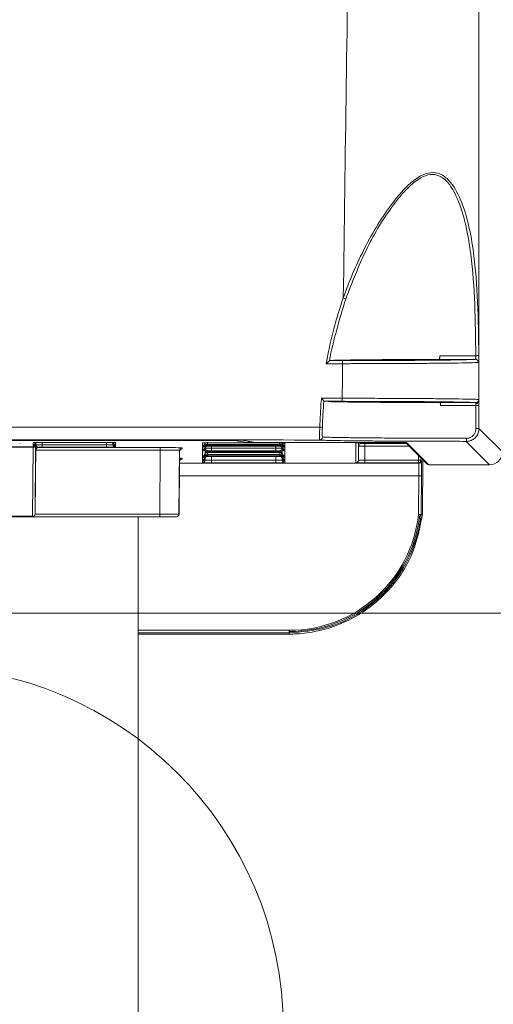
# Model space of a CAD drawing. Header units: millimetres. Extents: x 0 to 2100, y 0 to 1485.
# Tile 39 of 118: x 523 to 569, y 717 to 814. Entities that reach past the tile are written whole.
import ezdxf

# ---------------------------------------------------------------- set-up
doc = ezdxf.new("R2010")
doc.units = ezdxf.units.MM
doc.header["$LTSCALE"] = 5
doc.styles.add('SLDTEXTSTYLE1', font='TXT', dxfattribs={"width": 0.75})
doc.dimstyles.new('SLDDIMSTYLE0', dxfattribs={"dimtxt": 12.5, "dimasz": 15, "dimexe": 0, "dimexo": 0.0625, "dimgap": 3.125, "dimtad": 1, "dimdec": 0, "dimlfac": 0.8, "dimrnd": 1e-09, "dimzin": 12, "dimdsep": 46, "dimtxsty": 'SLDTEXTSTYLE1', "dimblk1": 'CLOSED', "dimblk2": 'CLOSED', "dimsah": 1, "dimcen": 0.09, "dimadec": 0, "dimazin": 3, "dimtfac": 1, "dimtofl": 0, "dimtmove": 0, "dimatfit": 3, "dimldrblk": 'CLOSED', "dimfxl": 1, "dimfrac": 2, "dimtolj": 1, "dimtzin": 12, "dimarcsym": 0})

# ---------------------------------------------------------------- blocks, each defined once
blk = doc.blocks.new('_CLOSED')
at = {"color": 0, "linetype": 'ByBlock', "lineweight": -2}
for p, q in [((-1, 0.166667), (0, 0)), ((-1, 0.166667), (-1, -0.166667)), ((0, 0), (-1, -0.166667)), ((0, 0), (-1, 0))]:
    blk.add_line(p, q, dxfattribs=at)
blk = doc.blocks.new('_D_4')
at = {"color": 7, "linetype": 'Continuous', "lineweight": 0}
for p, q in [((552.489, 1318.171), (624.989, 1318.171)), ((619.989, 755.671), (619.989, 1318.171)), ((486.864, 755.671), (624.989, 755.671))]:
    blk.add_line(p, q, dxfattribs=at)
at = {"color": 7, "linetype": 'Continuous', "lineweight": 0, "xscale": 15, "yscale": 15}
for p, rotation in [((619.989, 1318.171, -164.067), 90), ((619.989, 755.671, -164.067), 270)]:
    blk.add_blockref('_CLOSED', p, dxfattribs=dict(at, rotation=rotation))
at = {"color": 7, "linetype": 'Continuous', "lineweight": 0, "insert": (603.875, 1023.067), "char_height": 12.5, "attachment_point": 1, "rotation": 90, "style": 'SLDTEXTSTYLE1'}
blk.add_mtext('450', dxfattribs=at)

msp = doc.modelspace()

# ---------------------------------------------------------------- linework, layer by layer
at = {"color": 7, "linetype": 'Continuous', "lineweight": 15}
for p, q in [((567.696, 776.389), (567.696, 1259.933)), ((553.068, 780.38), (553.069, 780.383)), ((553.069, 780.383), (553.546, 780.415)), ((553.069, 780.383), (554.307, 780.385)), ((567.647, 780.207), (567.62, 780.204)), ((552.525, 776.404), (552.525, 776.407)), ((552.525, 776.404), (552.956, 776.373)), ((554.269, 776.401), (552.525, 776.404)), ((563.901, 776.278), (567.387, 776.274)), ((567.698, 775.969), (567.699, 773.735)), ((567.699, 773.735), (569.989, 771.445)), ((543.745, 772.582), (326.232, 772.582)), ((521.87, 772.59), (543.964, 772.59)), ((522.769, 772.283), (522.769, 772.25)), ((524.024, 765.156), (524.082, 771.909)), ((524.083, 772.158), (524.083, 772.372)), ((524.083, 772.157), (524.083, 772.158)), ((524.083, 772.068), (524.083, 772.157)), ((524.083, 772.067), (524.083, 772.068)), ((524.083, 771.962), (524.083, 772.067)), ((524.083, 771.961), (524.083, 771.962)), ((524.083, 771.955), (524.083, 771.961)), ((524.332, 772.11), (524.274, 765.357)), ((524.333, 772.316), (524.333, 772.314)), ((524.333, 772.314), (524.333, 772.208)), ((524.579, 771.901), (524.579, 771.872)), ((524.579, 771.872), (536.523, 771.872)), ((524.958, 772.38), (531.269, 772.38)), ((524.958, 772.15), (524.958, 771.9)), ((524.958, 772.15), (531.269, 772.15)), ((531.269, 771.9), (524.958, 771.9)), ((531.269, 772.15), (531.269, 771.9)), ((531.894, 772.314), (531.894, 772.316)), ((531.894, 772.208), (531.894, 772.314)), ((532.107, 772.374), (532.117, 772.374)), ((532.144, 772.372), (532.144, 772.158)), ((532.144, 772.158), (532.144, 772.157)), ((532.144, 772.157), (532.144, 772.068)), ((532.144, 772.068), (532.144, 772.067)), ((532.144, 772.067), (532.144, 771.962)), ((532.144, 771.962), (532.144, 771.961)), ((532.144, 771.961), (532.144, 771.908)), ((536.523, 771.622), (536.523, 771.872)), ((538.648, 771.854), (538.649, 771.74)), ((540.646, 772.266), (540.646, 772.328)), ((540.646, 772.265), (540.646, 772.266)), ((540.646, 772.068), (540.646, 772.265)), ((540.646, 772.067), (540.646, 772.068)), ((540.646, 771.962), (540.646, 772.067)), ((540.646, 771.961), (540.646, 771.962)), ((540.646, 771.902), (540.646, 771.961)), ((540.646, 771.901), (540.646, 771.902)), ((540.646, 771.692), (540.646, 771.901)), ((540.896, 772.314), (540.896, 772.208)), ((540.896, 772.149), (540.896, 772.147)), ((540.896, 772.147), (540.896, 771.938)), ((540.896, 771.879), (540.896, 771.877)), ((540.896, 771.877), (540.896, 771.772)), ((541.146, 772.394), (541.146, 772.184)), ((541.146, 772.124), (541.146, 772.018)), ((541.52, 772.336), (547.832, 772.336)), ((541.525, 772.185), (547.827, 772.185)), ((547.827, 772.123), (541.525, 772.123)), ((541.525, 772.019), (547.827, 772.019)), ((545.055, 772.364), (543.745, 772.582)), ((544.53, 772.586), (545.795, 772.375)), ((544.535, 772.586), (544.564, 772.585)), ((544.564, 772.585), (545.844, 772.371)), ((559.793, 772.364), (545.055, 772.364)), ((545.844, 772.371), (560.023, 772.371)), ((548.207, 772.018), (548.207, 772.124)), ((548.457, 772.208), (548.457, 772.314)), ((548.457, 772.147), (548.457, 772.149)), ((548.457, 771.938), (548.457, 772.147)), ((548.457, 771.877), (548.457, 771.879)), ((548.457, 771.772), (548.457, 771.877)), ((548.67, 772.33), (548.68, 772.33)), ((548.707, 772.328), (548.707, 772.266)), ((548.707, 772.266), (548.707, 772.265)), ((548.707, 772.265), (548.707, 772.068)), ((548.707, 772.068), (548.707, 772.067)), ((548.707, 772.067), (548.707, 771.962)), ((548.707, 771.962), (548.707, 771.961)), ((548.707, 771.961), (548.707, 771.902)), ((548.707, 771.902), (548.707, 771.901)), ((548.707, 771.901), (548.707, 771.692)), ((555.646, 770.39), (555.646, 772.328)), ((555.896, 770.638), (555.908, 772.018)), ((556.521, 772.336), (559.821, 772.336)), ((556.533, 772.012), (556.521, 770.633)), ((556.533, 772.262), (556.533, 772.012)), ((560.496, 772.369), (562.582, 770.283)), ((560.623, 772.366), (562.794, 770.195)), ((568.739, 770.195), (566.448, 772.485)), ((524.274, 765.36), (524.329, 771.622)), ((524.329, 771.622), (524.329, 771.653)), ((536.523, 771.622), (524.329, 771.622)), ((536.468, 765.36), (536.523, 771.622)), ((538.398, 771.606), (538.343, 765.357)), ((538.345, 765.357), (538.399, 771.492)), ((538.399, 771.492), (538.398, 771.606)), ((540.646, 771.691), (540.646, 771.692)), ((540.646, 771.632), (540.646, 771.691)), ((540.646, 771.631), (540.646, 771.632)), ((540.646, 771.525), (540.646, 771.631)), ((540.646, 771.525), (540.646, 771.525)), ((540.646, 771.064), (540.646, 771.525)), ((540.646, 771.064), (540.646, 771.064)), ((540.646, 770.958), (540.646, 771.064)), ((540.646, 770.958), (540.646, 770.958)), ((540.646, 770.898), (540.646, 770.958)), ((540.646, 770.897), (540.646, 770.898)), ((540.646, 770.688), (540.646, 770.897)), ((540.896, 771.312), (540.896, 771.31)), ((540.896, 771.31), (540.896, 771.204)), ((540.896, 771.146), (540.896, 771.144)), ((540.896, 771.144), (540.896, 770.934)), ((540.896, 770.876), (540.896, 770.874)), ((540.896, 770.874), (540.896, 770.768)), ((540.9, 771.811), (540.9, 771.814)), ((541.146, 771.557), (541.146, 771.451)), ((541.146, 771.39), (541.146, 771.181)), ((541.146, 771.12), (541.146, 771.014)), ((541.525, 771.556), (541.525, 771.806)), ((541.525, 771.806), (547.827, 771.806)), ((547.827, 771.556), (541.525, 771.556)), ((541.525, 771.452), (547.827, 771.452)), ((547.827, 771.389), (541.525, 771.389)), ((541.525, 771.182), (547.827, 771.182)), ((547.827, 771.119), (541.525, 771.119)), ((541.525, 771.015), (547.827, 771.015)), ((547.827, 771.556), (547.827, 771.806)), ((548.207, 771.451), (548.207, 771.557)), ((548.207, 771.181), (548.207, 771.39)), ((548.207, 771.014), (548.207, 771.12)), ((548.457, 771.31), (548.457, 771.312)), ((548.457, 771.204), (548.457, 771.31)), ((548.457, 771.144), (548.457, 771.146)), ((548.457, 770.934), (548.457, 771.144)), ((548.457, 770.874), (548.457, 770.876)), ((548.457, 770.768), (548.457, 770.874)), ((548.707, 771.692), (548.707, 771.691)), ((548.707, 771.691), (548.707, 771.632)), ((548.707, 771.632), (548.707, 771.631)), ((548.707, 771.631), (548.707, 771.525)), ((548.707, 771.525), (548.707, 771.064)), ((548.707, 771.525), (548.707, 771.525)), ((548.707, 771.064), (548.707, 770.958)), ((548.707, 771.064), (548.707, 771.064)), ((548.707, 770.958), (548.707, 770.898)), ((548.707, 770.958), (548.707, 770.958)), ((548.707, 770.898), (548.707, 770.897)), ((548.707, 770.897), (548.707, 770.688)), ((538.407, 770.603), (538.361, 765.357)), ((538.363, 765.357), (538.408, 770.488)), ((538.408, 770.488), (538.407, 770.603)), ((538.657, 770.85), (538.658, 770.736)), ((540.646, 770.688), (540.646, 770.688)), ((540.646, 770.628), (540.646, 770.688)), ((540.646, 770.627), (540.646, 770.628)), ((540.646, 770.522), (540.646, 770.627)), ((540.646, 770.521), (540.646, 770.522)), ((540.646, 770.391), (540.646, 770.521)), ((541.521, 770.383), (541.521, 770.633)), ((541.521, 770.633), (547.832, 770.633)), ((547.832, 770.383), (541.521, 770.383)), ((547.832, 770.383), (547.832, 770.633)), ((548.707, 770.688), (548.707, 770.628)), ((548.707, 770.688), (548.707, 770.688)), ((548.707, 770.628), (548.707, 770.627)), ((548.707, 770.627), (548.707, 770.522)), ((548.707, 770.522), (548.707, 770.521)), ((548.707, 770.521), (548.707, 770.391)), ((556.521, 770.633), (556.521, 770.383)), ((556.521, 770.633), (561.774, 770.633)), ((561.774, 770.383), (556.521, 770.383)), ((561.774, 770.633), (561.774, 770.383)), ((561.774, 770.633), (562.024, 770.631)), ((561.819, 770.338), (561.774, 770.383)), ((562.024, 770.631), (562.069, 770.585)), ((562.165, 765.322), (562.212, 770.653)), ((562.794, 770.195), (568.739, 770.195)), ((561.787, 765.329), (561.819, 769.109)), ((562.069, 769.112), (562.037, 765.318)), ((502.203, 765.156), (524.024, 765.156)), ((524.024, 765.11), (502.203, 765.11)), ((524.024, 765.156), (524.024, 765.11)), ((524.024, 765.11), (524.024, 765.11)), ((536.468, 765.11), (524.024, 765.11)), ((524.274, 765.36), (524.274, 765.357)), ((524.274, 765.36), (536.468, 765.36)), ((524.274, 765.357), (524.274, 765.357)), ((534.364, 765.11), (534.364, 706.921)), ((536.468, 765.11), (536.468, 765.36)), ((536.468, 765.36), (538.343, 765.357)), ((538.093, 765.11), (536.468, 765.11)), ((538.095, 765.11), (538.093, 765.11)), ((538.111, 765.11), (538.095, 765.11)), ((538.113, 765.11), (538.111, 765.11)), ((538.343, 765.357), (538.345, 765.357)), ((538.361, 765.357), (538.363, 765.357)), ((562.037, 765.318), (562.037, 765.318)), ((562.165, 765.322), (562.165, 765.322)), ((534.364, 753.622), (549.127, 753.622)), ((549.127, 753.991), (549.127, 753.746)), ((549.127, 753.746), (549.127, 753.622))]:
    msp.add_line(p, q, dxfattribs=at)
at = {"color": 8, "linetype": 'Continuous', "lineweight": 15}
for p, q in [((524.082, 771.909), (513.762, 771.909)), ((520.994, 771.955), (524.083, 771.955)), ((524.11, 772.373), (524.083, 772.372)), ((524.333, 772.405), (524.333, 772.316)), ((524.333, 772.156), (524.334, 772.222)), ((524.333, 772.208), (524.333, 772.203)), ((524.96, 772.38), (524.958, 772.15)), ((531.269, 772.15), (531.267, 772.38)), ((531.893, 772.222), (531.894, 772.156)), ((531.894, 772.316), (531.894, 772.405)), ((531.894, 772.156), (531.894, 772.208)), ((532.112, 772.374), (532.144, 772.372)), ((540.646, 772.328), (540.672, 772.33)), ((540.896, 772.208), (540.896, 772.149)), ((540.896, 771.939), (540.896, 771.879)), ((541.525, 772.123), (541.525, 772.185)), ((541.527, 772.019), (541.525, 771.806)), ((543.745, 772.582), (543.745, 772.59)), ((545.795, 772.375), (545.844, 772.371)), ((547.827, 771.806), (547.825, 772.019)), ((547.827, 772.123), (547.827, 772.185)), ((548.207, 772.184), (548.207, 772.335)), ((548.457, 772.149), (548.457, 772.208)), ((548.457, 771.879), (548.457, 771.939)), ((548.675, 772.33), (548.707, 772.328)), ((555.896, 772.333), (555.896, 770.638)), ((555.908, 772.018), (555.908, 772.333)), ((556.158, 772.335), (556.158, 772.265)), ((556.533, 772.262), (560.603, 772.262)), ((560.853, 772.012), (556.533, 772.012)), ((559.793, 772.364), (559.793, 772.371)), ((560.592, 772.368), (560.623, 772.366)), ((540.896, 771.772), (540.896, 771.312)), ((540.896, 771.205), (540.896, 771.146)), ((540.896, 770.935), (540.896, 770.876)), ((541.524, 771.015), (541.521, 770.633)), ((541.525, 771.389), (541.525, 771.452)), ((541.525, 771.119), (541.525, 771.182)), ((547.827, 771.389), (547.827, 771.452)), ((547.827, 771.119), (547.827, 771.182)), ((547.832, 770.633), (547.828, 771.015)), ((548.452, 771.814), (548.452, 771.811)), ((548.457, 771.312), (548.457, 771.772)), ((548.457, 771.146), (548.457, 771.205)), ((548.457, 770.876), (548.457, 770.935)), ((561.774, 770.633), (561.778, 771.087)), ((538.406, 770.338), (561.819, 770.338)), ((540.896, 770.638), (540.897, 770.791)), ((540.896, 770.769), (540.896, 770.638)), ((548.455, 770.791), (548.457, 770.638)), ((548.457, 770.638), (548.457, 770.769)), ((562.026, 770.839), (562.024, 770.631)), ((561.819, 769.109), (538.396, 769.109)), ((538.345, 765.357), (538.361, 765.357)), ((534.364, 753.991), (549.127, 753.991)), ((549.127, 753.746), (534.364, 753.746))]:
    msp.add_line(p, q, dxfattribs=at)
at = {"color": 7, "linetype": 'Continuous', "lineweight": 15, "flags": 128}
msp.add_lwpolyline([(554.312, 776.701), (554.333, 778.596), (554.35, 780.085)], dxfattribs=at)
at = {"color": 8, "linetype": 'Continuous', "lineweight": 15, "flags": 128}
for points in [[(531.885, 772.378), (531.889, 772.362), (531.894, 772.314)], [(540.896, 772.147), (540.901, 772.196), (540.902, 772.199)], [(543.806, 772.59), (543.793, 772.587), (543.745, 772.582)]]:
    msp.add_lwpolyline(points, dxfattribs=at)
at = {"color": 7, "linetype": 'Continuous', "lineweight": 0}
msp.add_circle((513.114, 714.989), 35.445, dxfattribs=at)
at = {"color": 7, "linetype": 'Continuous', "lineweight": 15}
for centre, radius, start, end in [((554.049, 785.264), 1.312, 62.07293, 73.34127), ((567.347, 780.207), 0.3, 359.9569, 89.86366), ((567.451, 781.323), 0.462, 262.32609, 300.07645), ((553.792, 780.157), 0.563, 352.66744, 23.90767), ((553.745, 776.63), 0.571, 336.46476, 7.2311), ((567.386, 776.574), 0.3, 270.03911, 359.99636), ((567.474, 776.969), 0.974, 265.84388, 283.27046), ((551.455, 747.315), 26.555, 88.0069, 88.56515), ((552.091, 772.913), 0.3, 270.08676, 359.73631), ((565.498, 772.712), 0.977, 346.58759, 4.26828), ((567.476, 776.806), 3.079, 268.67758, 274.15723), ((524.104, 772.138), 0.23, 264.60143, 353.0959), ((524.083, 772.407), 0.25, 269.99892, 359.4989), ((524.083, 772.408), 0.25, 269.99893, 359.16835), ((524.083, 772.318), 0.25, 269.99892, 359.4989), ((524.083, 772.317), 0.25, 269.99893, 359.16835), ((524.083, 772.211), 0.25, 269.99892, 359.4989), ((524.083, 772.212), 0.25, 269.99893, 359.16835), ((524.083, 772.205), 0.25, 269.99892, 359.4989), ((524.579, 771.651), 0.25, 89.99892, 179.4989), ((524.583, 772.204), 0.25, 145.04303, 179.1693), ((531.644, 772.204), 0.25, 0.83075, 43.16059), ((532.144, 772.407), 0.25, 180.5011, 270.00108), ((532.144, 772.408), 0.25, 180.83165, 270.00107), ((532.144, 772.318), 0.25, 180.5011, 270.00108), ((532.144, 772.317), 0.25, 180.83165, 270.00107), ((532.144, 772.211), 0.25, 180.5011, 270.00108), ((532.144, 772.212), 0.25, 180.83165, 270.00107), ((532.144, 772.158), 0.25, 180.5011, 270.00108), ((538.648, 771.604), 0.25, 89.99897, 179.49889), ((540.646, 772.318), 0.25, 269.99892, 359.4989), ((540.646, 772.317), 0.25, 269.99893, 359.16835), ((540.646, 772.211), 0.25, 269.99892, 359.4989), ((540.646, 772.212), 0.25, 269.99893, 359.16835), ((540.646, 772.152), 0.25, 269.99892, 359.4989), ((540.646, 772.151), 0.25, 269.99893, 359.16835), ((540.646, 771.941), 0.25, 269.99892, 359.4989), ((540.646, 771.942), 0.25, 269.99893, 359.16835), ((540.646, 771.882), 0.25, 269.99892, 359.4989), ((540.646, 771.881), 0.25, 269.99893, 359.16835), ((541.146, 771.934), 0.25, 89.99893, 179.16835), ((541.146, 771.874), 0.25, 89.99893, 179.16835), ((541.146, 771.768), 0.25, 89.99893, 179.16835), ((545.844, 772.671), 0.3, 260.54593, 270), ((548.207, 771.934), 0.25, 0.83165, 90.00107), ((548.207, 771.874), 0.25, 0.83165, 90.00107), ((548.207, 771.768), 0.25, 0.83165, 90.00107), ((548.207, 772.204), 0.25, 0.83064, 31.93546), ((548.707, 772.318), 0.25, 180.5011, 270.00108), ((548.707, 772.317), 0.25, 180.83165, 270.00107), ((548.707, 772.211), 0.25, 180.5011, 270.00108), ((548.707, 772.212), 0.25, 180.83165, 270.00107), ((548.707, 772.152), 0.25, 180.5011, 270.00108), ((548.707, 772.151), 0.25, 180.83165, 270.00107), ((548.707, 771.941), 0.25, 180.5011, 270.00108), ((548.707, 771.942), 0.25, 180.83165, 270.00107), ((548.707, 771.882), 0.25, 180.5011, 270.00108), ((548.707, 771.881), 0.25, 180.83165, 270.00107), ((556.158, 772.015), 0.25, 89.99892, 179.4989), ((538.649, 771.49), 0.25, 89.99897, 179.49889), ((540.646, 771.775), 0.25, 269.99892, 359.4989), ((540.646, 771.775), 0.25, 269.99893, 359.16835), ((540.646, 771.314), 0.25, 269.99892, 359.4989), ((540.646, 771.314), 0.25, 269.99893, 359.16835), ((540.646, 771.208), 0.25, 269.99892, 359.4989), ((540.646, 771.208), 0.25, 269.99893, 359.16835), ((540.646, 771.148), 0.25, 269.99892, 359.4989), ((540.646, 771.147), 0.25, 269.99893, 359.16835), ((540.646, 770.938), 0.25, 269.99892, 359.4989), ((540.646, 770.938), 0.25, 269.99893, 359.16835), ((540.646, 770.878), 0.25, 269.99892, 359.4989), ((540.646, 770.877), 0.25, 269.99893, 359.16835), ((541.146, 771.307), 0.25, 89.99893, 179.16835), ((541.146, 771.201), 0.25, 89.99893, 179.16835), ((541.146, 771.14), 0.25, 89.99893, 179.16835), ((541.146, 770.931), 0.25, 89.99893, 179.16835), ((541.146, 770.87), 0.25, 89.99893, 179.16835), ((541.146, 770.764), 0.25, 89.99893, 179.16835), ((548.207, 771.307), 0.25, 0.83165, 90.00107), ((548.207, 771.201), 0.25, 0.83165, 90.00107), ((548.207, 771.14), 0.25, 0.83165, 90.00107), ((548.207, 770.931), 0.25, 0.83165, 90.00107), ((548.207, 770.87), 0.25, 0.83165, 90.00107), ((548.207, 770.764), 0.25, 0.83165, 90.00107), ((548.707, 771.775), 0.25, 180.5011, 270.00108), ((548.707, 771.775), 0.25, 180.83165, 270.00107), ((548.707, 771.314), 0.25, 180.5011, 270.00108), ((548.707, 771.314), 0.25, 180.83165, 270.00107), ((548.707, 771.208), 0.25, 180.5011, 270.00108), ((548.707, 771.208), 0.25, 180.83165, 270.00107), ((548.707, 771.148), 0.25, 180.5011, 270.00108), ((548.707, 771.147), 0.25, 180.83165, 270.00107), ((548.707, 770.938), 0.25, 180.5011, 270.00108), ((548.707, 770.938), 0.25, 180.83165, 270.00107), ((548.707, 770.878), 0.25, 180.5011, 270.00108), ((548.707, 770.877), 0.25, 180.83165, 270.00107), ((538.657, 770.6), 0.25, 89.99897, 179.49889), ((538.658, 770.486), 0.25, 89.99897, 179.49889), ((540.646, 770.771), 0.25, 269.99892, 359.4989), ((540.646, 770.772), 0.25, 269.99893, 359.16835), ((540.646, 770.641), 0.25, 269.99892, 359.4989), ((548.707, 770.771), 0.25, 180.5011, 270.00108), ((548.707, 770.772), 0.25, 180.83165, 270.00107), ((548.707, 770.641), 0.25, 180.5011, 270.00108), ((555.646, 770.64), 0.25, 269.99892, 359.4989), ((561.774, 770.633), 0.25, 270.00512, 359.49928), ((561.819, 770.588), 0.25, 270.00512, 359.49928), ((562.794, 770.495), 0.3, 225, 270), ((561.912, 772.767), 3.658, 268.54638, 272.46235), ((524.046, 765.385), 0.23, 264.60143, 353.0959), ((524.024, 765.36), 0.25, 270, 359.49971), ((538.093, 765.36), 0.25, 270, 359.50006), ((538.095, 765.36), 0.25, 270, 359.50006), ((538.111, 765.36), 0.25, 270, 359.50006), ((538.113, 765.36), 0.25, 270, 359.50006), ((549.127, 766.733), 12.865, 270, 353.74848), ((549.127, 766.729), 12.738, 270, 353.68861)]:
    msp.add_arc(centre, radius, start, end, dxfattribs=at)
at = {"color": 8, "linetype": 'Continuous', "lineweight": 15}
for centre, radius, start, end in [((524.583, 772.31), 0.25, 156.50439, 179.16938), ((548.207, 772.144), 0.25, 0.83085, 50.88992), ((548.707, 772.515), 0.25, 227.0547, 270.00017), ((548.707, 772.516), 0.25, 227.18775, 270.00017), ((562.794, 770.495), 0.3, 225.00038, 270.00489)]:
    msp.add_arc(centre, radius, start, end, dxfattribs=at)
at = {"color": 7, "linetype": 'Continuous', "lineweight": 15}
for centre, major_axis, ratio, start_param, end_param in [((524.079, 771.705), (0.004, 0.25), 0.000152, 5.663596, 6.274461), ((524.579, 771.622), (0.178, 0.178), 0.991311, 0.789761, 2.351831), ((524.329, 771.703), (0.004, 0.5), 0.000076, 5.663594, 6.274459), ((524.958, 772.158), (0.625, 0.002), 0.012216, 3.14152, 4.71224), ((524.958, 771.908), (0.875, 0), 0.008727, 4.263952, 4.712313), ((531.269, 772.158), (0.625, -0.002), 0.012216, 4.712538, 6.283258), ((531.269, 771.908), (0.875, 0), 0.008727, 4.712465, 6.283185), ((536.523, 771.854), (2.125, 0), 0.008727, 0.000076, 1.57072), ((541.525, 772.177), (0.875, 0), 0.008727, 1.570872, 2.019234), ((541.525, 772.131), (0.875, 0), 0.008727, 4.263952, 4.712313), ((541.525, 772.011), (0.875, 0), 0.008727, 1.570872, 2.019234), ((543.964, 772.584), (0.6, 0), 0.008727, 0.05236, 1.570796), ((547.827, 772.177), (0.875, 0), 0.008727, 1.122359, 1.57072), ((547.827, 772.131), (0.875, 0), 0.008727, 4.712465, 5.160826), ((547.827, 772.011), (0.875, 0), 0.008727, 1.122359, 1.57072), ((556.521, 772.328), (0.875, 0), 0.008727, 1.570872, 3.141593), ((556.533, 772.015), (0.625, -0.002), 0.005236, 3.141641, 4.712362), ((556.533, 772.265), (0.375, 0), 0.008727, 3.141593, 4.712313), ((560.023, 772.366), (0.6, 0), 0.008727, 0.008727, 1.570796), ((536.523, 771.604), (1.875, 0.002), 0.00989, 0.000054, 1.570699), ((541.525, 771.813), (0.625, 0.002), 0.012216, 3.14152, 4.71224), ((541.525, 771.563), (0.875, 0), 0.008727, 4.263952, 4.712313), ((541.525, 771.444), (0.875, 0), 0.008727, 1.570872, 2.019234), ((541.525, 771.397), (0.875, 0), 0.008727, 4.263952, 4.712313), ((541.525, 771.174), (0.875, 0), 0.008727, 1.570872, 2.019234), ((541.525, 771.127), (0.875, 0), 0.008727, 4.263952, 4.712313), ((541.525, 771.008), (0.875, 0), 0.008727, 1.570872, 2.019234), ((547.827, 771.813), (0.625, -0.002), 0.012216, 4.712538, 6.283258), ((547.827, 771.563), (0.875, 0), 0.008727, 4.712465, 5.160826), ((547.827, 771.444), (0.875, 0), 0.008727, 1.122359, 1.57072), ((547.827, 771.397), (0.875, 0), 0.008727, 4.712465, 5.160826), ((547.827, 771.174), (0.875, 0), 0.008727, 1.122359, 1.57072), ((547.827, 771.127), (0.875, 0), 0.008727, 4.712465, 5.160826), ((547.827, 771.008), (0.875, 0), 0.008727, 1.122359, 1.57072), ((568.739, 771.445), (0.884, -0.884), 0.99996, 5.497825, 7.068545), ((541.521, 770.391), (0.875, 0), 0.008727, 3.141593, 4.712313), ((541.521, 770.641), (0.625, 0.002), 0.012216, 3.14152, 4.71224), ((547.831, 770.641), (0.625, -0.002), 0.012216, 4.712538, 6.283258), ((547.831, 770.391), (0.875, 0), 0.008727, 4.712465, 6.283185), ((556.521, 770.39), (0.875, 0), 0.008727, 3.141593, 4.712313), ((556.521, 770.64), (0.625, 0.002), 0.012216, 3.14152, 4.71224), ((561.806, 769.088), (0.013, 1.25), 0.010562, 4.729952, 6.274568), ((562.056, 769.085), (0.013, 1.5), 0.008802, 4.729918, 6.274535), ((524.024, 765.36), (0, 0.25), 0.999924, 3.141593, 4.703663), ((559.393, 766.647), (10.355, -0.09), 0.130407, 4.971664, 4.984471)]:
    msp.add_ellipse(centre, major_axis=major_axis, ratio=ratio, start_param=start_param, end_param=end_param, dxfattribs=at)
at = {"color": 8, "linetype": 'Continuous', "lineweight": 15}
for centre, major_axis, ratio, start_param, end_param in [((545.055, 772.614), (0.02, 0.249), 0.897989, 3.229704, 4.16339), ((545.055, 772.614), (0.474, 0.003), 0.526854, 4.709036, 5.512094), ((536.532, 770.85), (2.125, 0), 0.008727, 0.000076, 0.503062), ((536.532, 770.6), (1.875, 0.002), 0.00989, 0.000054, 0.128678)]:
    msp.add_ellipse(centre, major_axis=major_axis, ratio=ratio, start_param=start_param, end_param=end_param, dxfattribs=at)
at = {"color": 7, "linetype": 'Continuous', "lineweight": 15}
for points, knots in [([(554.425, 786.522), (554.616, 800.409), (555.001, 828.505), (555.747, 871.167), (556.35, 914.469), (556.059, 957.882), (555.308, 1000.981), (554.653, 1046.463), (554.332, 1094.905), (554.278, 1146.208), (554.479, 1197.468), (554.777, 1231.454), (554.925, 1248.313)], [0, 0, 0, 0, 0.09022, 0.18253, 0.277185, 0.371533, 0.464531, 0.557207, 0.667016, 0.779215, 0.890478, 1, 1, 1, 1]), ([(554.425, 786.522), (554.425, 786.522), (554.985, 788.109), (556.32, 791.26), (558.532, 795.013), (560.522, 797.405), (561.89, 798.474), (562.961, 798.86), (563.959, 798.714), (565.046, 797.851), (565.998, 796.101), (566.729, 793.664), (567.3, 790.335), (567.613, 786.098), (567.66, 782.66), (567.683, 780.923)], [0, 0, 0, 0, 0.0000019, 0.130121, 0.2640884, 0.3390918, 0.3829368, 0.4171166, 0.4514953, 0.4931751, 0.5666166, 0.6460741, 0.7273596, 0.8622546, 1, 1, 1, 1]), ([(567.39, 780.865), (567.368, 782.554), (567.323, 785.964), (567.03, 790.154), (566.484, 793.491), (565.797, 795.909), (564.899, 797.661), (563.876, 798.528), (562.927, 798.675), (561.9, 798.287), (560.582, 797.22), (558.689, 794.88), (556.502, 791.178), (555.284, 788.028), (554.663, 786.424)], [0, 0, 0, 0, 0.136349, 0.275204, 0.355231, 0.436602, 0.509496, 0.550179, 0.583343, 0.616439, 0.659497, 0.734191, 0.864637, 1, 1, 1, 1]), ([(552.752, 780.083), (552.77, 780.182), (553.162, 782.366), (553.733, 784.522), (554.425, 786.522), (554.425, 786.522)], [0, 0, 0, 0, 0.04547, 0.999989, 1, 1, 1, 1]), ([(554.663, 786.424), (554.056, 784.428), (553.448, 782.431), (553.068, 780.381), (553.068, 780.38)], [0, 0, 0, 0, 0.999526, 1, 1, 1, 1]), ([(553.632, 780.417), (554.138, 780.429), (555.011, 780.449), (557.634, 780.477), (560.574, 780.496), (563, 780.503), (563.868, 780.505)], [0, 0, 0, 0, 0.284486, 0.489686, 0.817511, 1, 1, 1, 1]), ([(553.807, 780.415), (555.108, 780.418), (557.709, 780.423), (560.903, 780.446), (563.045, 780.473), (563.581, 780.493), (563.816, 780.502)], [0, 0, 0, 0, 0.263906, 0.527835, 0.792436, 1, 1, 1, 1]), ([(554.307, 780.385), (554.64, 780.386), (555.825, 780.387), (557.806, 780.393), (560.13, 780.403), (562.216, 780.416), (564.021, 780.433), (565.471, 780.451), (566.798, 780.476), (567.139, 780.495), (567.348, 780.507)], [0, 0, 0, 0, 0.049287, 0.175129, 0.300968, 0.426542, 0.55212, 0.677476, 0.802827, 1, 1, 1, 1]), ([(563.816, 780.502), (563.822, 780.506), (563.833, 780.514), (563.847, 780.575), (563.856, 780.661), (563.86, 780.762), (563.859, 780.828), (563.859, 780.86)], [0, 0, 0, 0, 0.215811, 0.432039, 0.635926, 0.822791, 1, 1, 1, 1]), ([(567.348, 780.507), (566.832, 780.506), (565.638, 780.506), (564.476, 780.503), (563.816, 780.502)], [0, 0, 0, 0, 0.432236, 1, 1, 1, 1]), ([(563.859, 780.86), (564.492, 780.862), (565.609, 780.864), (566.802, 780.865), (567.344, 780.865), (567.39, 780.865)], [0, 0, 0, 0, 0.544602, 0.961661, 1, 1, 1, 1]), ([(567.39, 780.865), (567.39, 780.831), (567.391, 780.764), (567.387, 780.666), (567.38, 780.584), (567.369, 780.527), (567.357, 780.508), (567.349, 780.507), (567.348, 780.507)], [0, 0, 0, 0, 0.1903671, 0.3808396, 0.5717382, 0.7635813, 0.9569652, 1, 1, 1, 1]), ([(567.683, 780.923), (567.684, 780.856), (567.684, 780.721), (567.681, 780.524), (567.675, 780.361), (567.665, 780.248), (567.655, 780.21), (567.648, 780.207), (567.647, 780.207)], [0, 0, 0, 0, 0.189653, 0.37965, 0.570683, 0.763125, 0.956959, 1, 1, 1, 1]), ([(553.068, 780.38), (553.064, 780.374), (553.056, 780.359), (553, 780.303), (552.901, 780.211), (552.808, 780.13), (552.753, 780.084), (552.752, 780.083)], [0, 0, 0, 0, 0.152783, 0.338678, 0.616461, 0.99308, 1, 1, 1, 1]), ([(554.35, 780.085), (554.35, 780.085), (554.152, 780.085), (553.62, 780.084), (553.087, 780.083), (552.752, 780.083)], [0, 0, 0, 0, 0.000046, 0.371556, 1, 1, 1, 1]), ([(553.807, 780.415), (553.76, 780.415), (553.673, 780.415), (553.586, 780.415), (553.546, 780.415)], [0, 0, 0, 0, 0.533783, 1, 1, 1, 1]), ([(567.62, 780.204), (567.405, 780.193), (567.042, 780.175), (565.733, 780.151), (564.255, 780.133), (562.415, 780.116), (560.288, 780.103), (557.919, 780.093), (556.036, 780.088), (554.834, 780.086), (554.494, 780.085), (554.35, 780.085), (554.35, 780.085)], [0, 0, 0, 0, 0.185641, 0.31279, 0.439945, 0.567321, 0.694692, 0.822347, 0.950006, 0.978967, 0.999996, 1, 1, 1, 1]), ([(552.12, 773.861), (552.156, 774.711), (552.196, 775.659), (552.284, 776.605), (552.293, 776.704)], [0, 0, 0, 0, 0.895274, 1, 1, 1, 1]), ([(552.293, 776.704), (552.491, 776.703), (553.164, 776.703), (553.837, 776.702), (554.312, 776.701), (554.312, 776.701)], [0, 0, 0, 0, 0.294251, 0.999963, 1, 1, 1, 1]), ([(552.525, 776.407), (552.523, 776.413), (552.519, 776.426), (552.483, 776.479), (552.417, 776.562), (552.347, 776.643), (552.302, 776.694), (552.294, 776.703), (552.293, 776.704)], [0, 0, 0, 0, 0.173463, 0.345831, 0.600804, 0.930575, 0.992436, 1, 1, 1, 1]), ([(554.312, 776.701), (554.312, 776.701), (555.179, 776.7), (556.895, 776.697), (559.332, 776.688), (561.56, 776.676), (563.525, 776.661), (565.161, 776.643), (566.438, 776.623), (567.293, 776.602), (567.623, 776.585), (567.676, 776.576), (567.686, 776.574)], [0, 0, 0, 0, 0.000003, 0.121141, 0.24227, 0.363405, 0.484546, 0.605915, 0.727279, 0.848942, 0.970608, 1, 1, 1, 1]), ([(552.525, 776.407), (552.525, 776.406), (552.45, 775.557), (552.414, 774.705), (552.378, 773.854)], [0, 0, 0, 0, 0.001004, 1, 1, 1, 1]), ([(552.956, 776.373), (553.093, 776.373), (553.365, 776.372), (553.637, 776.372), (553.772, 776.372)], [0, 0, 0, 0, 0.50512, 1, 1, 1, 1]), ([(553.035, 776.37), (553.568, 776.357), (554.466, 776.335), (556.693, 776.312), (558.801, 776.296), (561.148, 776.284), (562.942, 776.279), (563.923, 776.276)], [0, 0, 0, 0, 0.290551, 0.48938, 0.648762, 0.808144, 1, 1, 1, 1]), ([(553.772, 776.372), (555.074, 776.369), (557.678, 776.363), (560.877, 776.341), (563.181, 776.312), (563.663, 776.289), (563.901, 776.278)], [0, 0, 0, 0, 0.2515421, 0.5031075, 0.755292, 1, 1, 1, 1]), ([(567.387, 776.274), (567.376, 776.276), (567.324, 776.285), (567.001, 776.302), (566.162, 776.323), (564.91, 776.343), (563.305, 776.361), (561.378, 776.376), (559.192, 776.388), (556.805, 776.397), (555.114, 776.4), (554.269, 776.401)], [0, 0, 0, 0, 0.029395, 0.151054, 0.272709, 0.39408, 0.515456, 0.636598, 0.757735, 0.878863, 1, 1, 1, 1]), ([(563.924, 776.002), (563.924, 776.034), (563.923, 776.099), (563.919, 776.182), (563.913, 776.244), (563.907, 776.274), (563.902, 776.277), (563.901, 776.278)], [0, 0, 0, 0, 0.213729, 0.427269, 0.645964, 0.875505, 1, 1, 1, 1]), ([(567.403, 775.997), (567.204, 775.998), (566.202, 775.998), (565.033, 775.999), (564.089, 776.001), (563.924, 776.002)], [0, 0, 0, 0, 0.170646, 0.855247, 1, 1, 1, 1]), ([(567.401, 776.181), (567.4, 776.19), (567.399, 776.213), (567.396, 776.25), (567.392, 776.271), (567.388, 776.273), (567.387, 776.274)], [0, 0, 0, 0, 0.153964, 0.419736, 0.842378, 1, 1, 1, 1]), ([(567.401, 776.181), (567.439, 776.185), (567.517, 776.192), (567.614, 776.24), (567.682, 776.308), (567.692, 776.362), (567.696, 776.389)], [0, 0, 0, 0, 0.25, 0.5, 0.75, 1, 1, 1, 1]), ([(567.403, 775.997), (567.403, 776.031), (567.403, 776.098), (567.401, 776.156), (567.401, 776.181), (567.401, 776.181)], [0, 0, 0, 0, 0.4921118, 0.9843593, 1, 1, 1, 1]), ([(567.404, 773.728), (567.404, 773.928), (567.404, 774.685), (567.404, 775.441), (567.403, 775.997)], [0, 0, 0, 0, 0.263991, 1, 1, 1, 1]), ([(567.698, 775.969), (567.696, 775.971), (567.693, 775.976), (567.659, 775.984), (567.593, 775.991), (567.504, 775.996), (567.437, 775.997), (567.403, 775.997)], [0, 0, 0, 0, 0.128817, 0.348441, 0.566595, 0.783563, 1, 1, 1, 1]), ([(567.686, 776.574), (567.687, 776.573), (567.691, 776.569), (567.694, 776.526), (567.696, 776.452), (567.696, 776.407), (567.696, 776.389), (567.696, 776.389)], [0, 0, 0, 0, 0.157846, 0.581097, 0.846586, 0.999846, 1, 1, 1, 1]), ([(567.696, 776.389), (567.696, 776.387), (567.697, 776.337), (567.697, 776.221), (567.698, 776.088), (567.698, 776.021)], [0, 0, 0, 0, 0.0156, 0.507798, 1, 1, 1, 1]), ([(567.698, 776.021), (567.698, 776.005), (567.698, 775.988), (567.698, 775.971), (567.698, 775.969)], [0, 0, 0, 0, 0.895213, 1, 1, 1, 1]), ([(471.207, 773.912), (478.197, 773.906), (492.898, 773.894), (513.745, 773.881), (533.736, 773.869), (545.99, 773.864), (552.12, 773.861)], [0, 0, 0, 0, 0.258322, 0.54334, 0.771558, 1, 1, 1, 1]), ([(552.092, 772.613), (552.091, 772.628), (552.088, 772.659), (552.094, 772.882), (552.103, 773.206), (552.113, 773.553), (552.118, 773.777), (552.12, 773.861)], [0, 0, 0, 0, 0.21898, 0.438705, 0.655966, 0.87021, 1, 1, 1, 1]), ([(552.378, 773.854), (552.377, 773.79), (552.372, 773.621), (552.367, 773.359), (552.367, 773.114), (552.374, 772.946), (552.385, 772.923), (552.391, 772.912)], [0, 0, 0, 0, 0.130189, 0.344823, 0.562019, 0.781356, 1, 1, 1, 1]), ([(552.391, 772.912), (552.484, 772.904), (552.671, 772.889), (553.49, 772.867), (554.69, 772.847), (556.255, 772.829), (558.159, 772.813), (560.315, 772.8), (562.701, 772.791), (564.576, 772.787), (565.849, 772.785), (566.26, 772.785), (566.472, 772.785)], [0, 0, 0, 0, 0.116248, 0.235867, 0.352115, 0.471734, 0.58798, 0.707598, 0.823842, 0.943456, 0.970849, 1, 1, 1, 1]), ([(567.699, 773.735), (567.685, 773.595), (567.657, 773.314), (567.443, 772.94), (567.127, 772.658), (566.775, 772.507), (566.542, 772.492), (566.448, 772.485)], [0, 0, 0, 0, 0.2142437, 0.4285237, 0.6425259, 0.8562947, 1, 1, 1, 1]), ([(566.472, 772.785), (566.542, 772.79), (566.716, 772.801), (566.979, 772.915), (567.214, 773.128), (567.374, 773.411), (567.394, 773.622), (567.404, 773.728)], [0, 0, 0, 0, 0.142982, 0.355878, 0.569678, 0.784574, 1, 1, 1, 1]), ([(552.092, 772.613), (551.27, 772.614), (544.728, 772.622), (532.436, 772.635), (513.268, 772.65), (492.352, 772.66), (477.182, 772.662), (469.707, 772.662)], [0, 0, 0, 0, 0.030121, 0.239728, 0.449335, 0.728679, 1, 1, 1, 1]), ([(524.108, 772.374), (524.108, 772.374), (524.11, 772.374), (524.124, 772.374), (524.132, 772.374)], [0, 0, 0, 0, 0.397465, 1, 1, 1, 1]), ([(524.132, 772.374), (524.152, 772.375), (524.194, 772.376), (524.34, 772.378), (524.546, 772.379), (524.768, 772.38), (524.912, 772.38), (524.958, 772.38)], [0, 0, 0, 0, 0.179348, 0.382466, 0.610315, 0.875254, 1, 1, 1, 1]), ([(524.329, 771.653), (524.329, 771.664), (524.329, 771.689), (524.33, 771.855), (524.332, 772.024), (524.333, 772.126), (524.333, 772.154), (524.333, 772.156)], [0, 0, 0, 0, 0.265442, 0.580581, 0.884569, 0.994792, 1, 1, 1, 1]), ([(524.333, 772.156), (524.333, 772.155), (524.333, 772.141), (524.342, 772.092), (524.405, 772.015), (524.509, 771.924), (524.559, 771.908), (524.579, 771.901)], [0, 0, 0, 0, 0.006601, 0.146171, 0.501239, 0.799231, 1, 1, 1, 1]), ([(531.269, 772.38), (531.324, 772.38), (531.478, 772.38), (531.697, 772.379), (531.9, 772.377), (532.048, 772.376), (532.089, 772.374), (532.107, 772.374)], [0, 0, 0, 0, 0.144061, 0.399194, 0.594785, 0.814192, 1, 1, 1, 1]), ([(540.67, 772.33), (540.671, 772.33), (540.672, 772.33), (540.686, 772.33), (540.695, 772.331)], [0, 0, 0, 0, 0.397465, 1, 1, 1, 1]), ([(540.695, 772.331), (540.714, 772.331), (540.756, 772.332), (540.902, 772.334), (541.109, 772.335), (541.33, 772.336), (541.474, 772.336), (541.52, 772.336)], [0, 0, 0, 0, 0.179348, 0.382466, 0.610315, 0.875254, 1, 1, 1, 1]), ([(547.832, 772.336), (547.887, 772.336), (548.04, 772.336), (548.259, 772.335), (548.463, 772.334), (548.61, 772.332), (548.651, 772.331), (548.67, 772.33)], [0, 0, 0, 0, 0.144061, 0.399194, 0.594785, 0.814192, 1, 1, 1, 1]), ([(566.448, 772.485), (566.03, 772.486), (564.737, 772.487), (562.617, 772.492), (560.192, 772.501), (557.984, 772.514), (556.047, 772.529), (554.445, 772.548), (553.22, 772.568), (552.383, 772.59), (552.189, 772.606), (552.092, 772.613)], [0, 0, 0, 0, 0.056535, 0.174466, 0.292396, 0.410329, 0.528262, 0.646197, 0.764131, 0.882066, 1, 1, 1, 1]), ([(540.896, 771.312), (540.896, 771.325), (540.896, 771.357), (540.897, 771.51), (540.899, 771.68), (540.9, 771.782), (540.9, 771.81), (540.9, 771.811)], [0, 0, 0, 0, 0.217183, 0.553026, 0.876986, 0.994449, 1, 1, 1, 1]), ([(540.9, 771.811), (540.9, 771.811), (540.9, 771.796), (540.909, 771.747), (540.972, 771.671), (541.076, 771.58), (541.125, 771.563), (541.146, 771.557)], [0, 0, 0, 0, 0.006601, 0.146171, 0.501239, 0.799231, 1, 1, 1, 1]), ([(548.207, 771.557), (548.227, 771.563), (548.276, 771.58), (548.38, 771.671), (548.443, 771.747), (548.452, 771.796), (548.452, 771.811), (548.452, 771.811)], [0, 0, 0, 0, 0.200769, 0.498761, 0.853829, 0.993399, 1, 1, 1, 1]), ([(548.452, 771.811), (548.452, 771.81), (548.452, 771.782), (548.453, 771.68), (548.455, 771.51), (548.456, 771.357), (548.456, 771.325), (548.457, 771.312)], [0, 0, 0, 0, 0.005551, 0.123014, 0.446974, 0.782817, 1, 1, 1, 1]), ([(549.127, 753.622), (549.293, 753.624), (550.129, 753.634), (552.307, 753.892), (555.647, 755.088), (559.05, 757.803), (561.403, 761.402), (561.925, 764.087), (562.165, 765.322)], [0, 0, 0, 0, 0.0261677, 0.1311269, 0.3429694, 0.5733723, 0.8038018, 1, 1, 1, 1]), ([(562.037, 765.318), (562.017, 765.153), (561.916, 764.324), (561.42, 762.187), (559.862, 759.014), (556.797, 755.963), (553.014, 754.066), (550.342, 753.846), (549.127, 753.746)], [0, 0, 0, 0, 0.026443, 0.13251, 0.346629, 0.577262, 0.807865, 1, 1, 1, 1]), ([(561.787, 765.329), (561.791, 765.329), (561.809, 765.328), (561.854, 765.325), (561.92, 765.322), (561.984, 765.319), (562.028, 765.318), (562.034, 765.318), (562.037, 765.318)], [0, 0, 0, 0, 0.0285654, 0.1363537, 0.3525234, 0.5684314, 0.7842135, 1, 1, 1, 1])]:
    msp.add_open_spline(points, degree=3, knots=knots, dxfattribs=at)
at = {"color": 8, "linetype": 'Continuous', "lineweight": 15}
for points, knots in [([(524.083, 772.372), (524.084, 772.372), (524.085, 772.373), (524.12, 772.374), (524.132, 772.374)], [0, 0, 0, 0, 0.636054, 1, 1, 1, 1]), ([(524.333, 772.316), (524.333, 772.325), (524.333, 772.34), (524.334, 772.394), (524.334, 772.411)], [0, 0, 0, 0, 0.686109, 1, 1, 1, 1]), ([(531.893, 772.408), (531.893, 772.392), (531.894, 772.339), (531.894, 772.325), (531.894, 772.316)], [0, 0, 0, 0, 0.2990031, 1, 1, 1, 1]), ([(532.107, 772.374), (532.117, 772.374), (532.144, 772.373), (532.144, 772.372), (532.144, 772.372)], [0, 0, 0, 0, 0.36589, 1, 1, 1, 1]), ([(540.646, 772.328), (540.646, 772.329), (540.647, 772.33), (540.682, 772.33), (540.695, 772.331)], [0, 0, 0, 0, 0.6360536, 1, 1, 1, 1]), ([(540.896, 772.149), (540.896, 772.157), (540.896, 772.166), (540.896, 772.206), (540.896, 772.211)], [0, 0, 0, 0, 0.8863573, 1, 1, 1, 1]), ([(540.896, 771.879), (540.896, 771.887), (540.896, 771.896), (540.896, 771.936), (540.896, 771.94)], [0, 0, 0, 0, 0.888751, 1, 1, 1, 1]), ([(541.06, 772.169), (541.068, 772.162), (541.098, 772.136), (541.125, 772.129), (541.146, 772.124)], [0, 0, 0, 0, 0.26124, 1, 1, 1, 1]), ([(548.207, 772.124), (548.227, 772.129), (548.253, 772.136), (548.283, 772.161), (548.29, 772.167)], [0, 0, 0, 0, 0.755655, 1, 1, 1, 1]), ([(548.456, 772.21), (548.456, 772.206), (548.456, 772.166), (548.456, 772.157), (548.457, 772.149)], [0, 0, 0, 0, 0.111249, 1, 1, 1, 1]), ([(548.456, 771.941), (548.456, 771.936), (548.456, 771.896), (548.456, 771.887), (548.457, 771.879)], [0, 0, 0, 0, 0.113643, 1, 1, 1, 1]), ([(548.67, 772.33), (548.68, 772.33), (548.706, 772.329), (548.706, 772.329), (548.707, 772.328)], [0, 0, 0, 0, 0.36589, 1, 1, 1, 1]), ([(540.896, 771.146), (540.896, 771.154), (540.896, 771.163), (540.896, 771.202), (540.896, 771.207)], [0, 0, 0, 0, 0.888751, 1, 1, 1, 1]), ([(540.896, 770.876), (540.896, 770.884), (540.896, 770.893), (540.896, 770.932), (540.896, 770.937)], [0, 0, 0, 0, 0.888751, 1, 1, 1, 1]), ([(541.06, 771.435), (541.068, 771.429), (541.098, 771.402), (541.125, 771.395), (541.146, 771.39)], [0, 0, 0, 0, 0.2612395, 1, 1, 1, 1]), ([(541.06, 771.166), (541.068, 771.159), (541.098, 771.133), (541.125, 771.125), (541.146, 771.12)], [0, 0, 0, 0, 0.26124, 1, 1, 1, 1]), ([(548.207, 771.39), (548.227, 771.395), (548.253, 771.402), (548.283, 771.428), (548.29, 771.434)], [0, 0, 0, 0, 0.7556546, 1, 1, 1, 1]), ([(548.207, 771.12), (548.227, 771.125), (548.253, 771.132), (548.283, 771.158), (548.29, 771.164)], [0, 0, 0, 0, 0.755655, 1, 1, 1, 1]), ([(548.456, 771.207), (548.456, 771.203), (548.456, 771.163), (548.456, 771.154), (548.457, 771.146)], [0, 0, 0, 0, 0.113643, 1, 1, 1, 1]), ([(548.456, 770.937), (548.456, 770.933), (548.456, 770.893), (548.456, 770.884), (548.457, 770.876)], [0, 0, 0, 0, 0.113643, 1, 1, 1, 1])]:
    msp.add_open_spline(points, degree=3, knots=knots, dxfattribs=at)

# ---------------------------------------------------------------- dimensions: what is measured, and where the dimension line sits
at = {"color": 7, "linetype": 'Continuous', "lineweight": 0}
dim = msp.add_linear_dim(base=(619.989, 1318.171), p1=(481.864, 755.671), p2=(547.489, 1318.171), angle=90, dimstyle='SLDDIMSTYLE0', dxfattribs=at)
dim.commit()
dim.dimension.update_dxf_attribs({"geometry": '_D_4', "text_midpoint": (619.989, 1036.921), "dimtype": 160})

doc.saveas('drawing.dxf')
